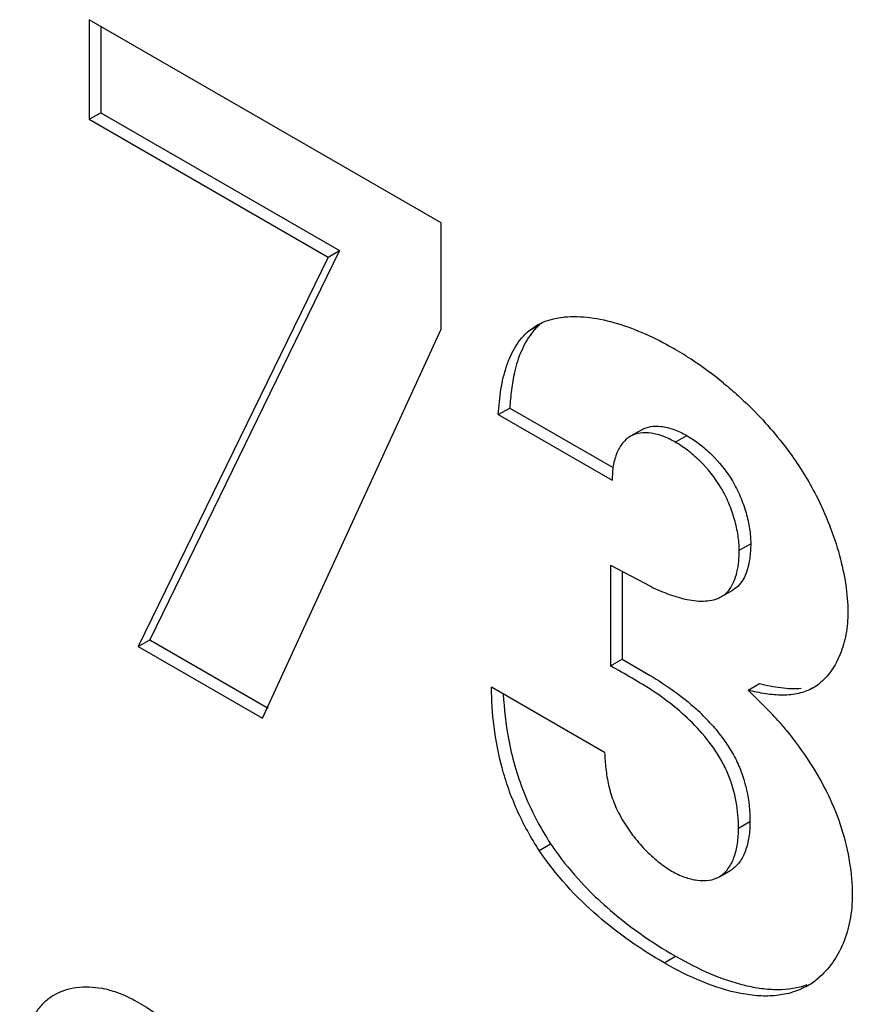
# Model space of a CAD drawing. Header units: inches. Extents: x 0 to 34, y 0 to 22.
# Tile 53 of 126: x 22.922 to 23.076, y 9.932 to 10.114. Entities that reach past the tile are written whole.
import ezdxf

# ---------------------------------------------------------------- set-up
doc = ezdxf.new("R2010")
doc.units = ezdxf.units.IN
doc.header["$LTSCALE"] = 1.87
doc.header["$MEASUREMENT"] = 0
doc.layers.get('0').update_dxf_attribs({"linetype": 'CONTINUOUS'})

msp = doc.modelspace()

# ---------------------------------------------------------------- linework, layer by layer
at = {"color": 7, "linetype": 'CONTINUOUS'}
for p, q in [((23.0002540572, 10.0765178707), (22.9351904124, 10.1140848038)), ((22.9351904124, 10.1140848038), (22.9351904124, 10.0956575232)), ((22.9373117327, 10.11285998), (22.9373117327, 10.096882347)), ((22.9351904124, 10.0956575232), (22.9373117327, 10.096882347)), ((22.9351904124, 10.0956575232), (22.9793462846, 10.070162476)), ((22.9373117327, 10.096882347), (22.9814676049, 10.0713872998)), ((23.0002540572, 10.0568171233), (23.0002540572, 10.0765178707)), ((22.9793462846, 10.070162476), (22.9442629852, 9.9981273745)), ((22.9814676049, 10.0713872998), (22.9463843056, 9.9993521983)), ((22.9793462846, 10.070162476), (22.9814676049, 10.0713872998)), ((23.0164713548, 10.0565117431), (23.0179035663, 10.0574971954)), ((23.0164713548, 10.0565117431), (23.0179722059, 10.0573783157)), ((22.9672419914, 9.9848595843), (23.0002540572, 10.0568171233)), ((23.0108321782, 10.0410195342), (23.0129534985, 10.042244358)), ((23.0108321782, 10.0410195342), (23.0318744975, 10.0288699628)), ((23.0129534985, 10.042244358), (23.0319563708, 10.0312723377)), ((23.0373923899, 10.0382379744), (23.0352710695, 10.0370131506)), ((23.0435653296, 10.0359397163), (23.04568665, 10.03716454)), ((23.0319622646, 10.0305638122), (23.0318744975, 10.0288699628)), ((23.0554005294, 10.0159179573), (23.0575218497, 10.0171427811)), ((23.0316054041, 10.0131449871), (23.0316054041, 9.9945521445)), ((23.0316054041, 10.0131449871), (23.0390855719, 10.0091989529)), ((23.0337267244, 10.0120259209), (23.0337267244, 9.9957769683)), ((23.0521072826, 10.0073496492), (23.054228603, 10.008574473)), ((22.9442629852, 9.9981273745), (22.9463843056, 9.9993521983)), ((22.9463843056, 9.9993521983), (22.9683027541, 9.9866967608)), ((22.9442629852, 9.9981273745), (22.9672419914, 9.9848595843)), ((23.0316054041, 9.9945521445), (23.0337267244, 9.9957769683)), ((23.0337267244, 9.9957769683), (23.0389114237, 9.9927684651)), ((23.0305025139, 9.9785114), (23.0095947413, 9.9905832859)), ((23.0570504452, 9.9900255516), (23.0591717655, 9.9912503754)), ((23.0570504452, 9.9900255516), (23.061331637, 9.9857852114)), ((23.0552659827, 9.9645342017), (23.057387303, 9.9657590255)), ((23.0183992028, 9.960405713), (23.0205205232, 9.9616305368)), ((23.0517301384, 9.9555312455), (23.0538514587, 9.9567560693)), ((23.0415039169, 9.9396014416), (23.0436252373, 9.9408262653))]:
    msp.add_line(p, q, dxfattribs=at)
for centre, radius, start, end in [((23.0101137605, 9.9961429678), 0.066046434, 56.574163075, 59.984098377), ((23.0068750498, 9.9911968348), 0.0719585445, 50.6415854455, 56.5913508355), ((23.0641185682, 9.9989298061), 0.009782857, 300.0608777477, 308.2563803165), ((23.0699585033, 9.9917974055), 0.0582419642, 182.4410734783, 190.5952056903), ((23.020774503, 9.9574328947), 0.0394965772, 42.1822946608, 47.4268837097), ((23.0125739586, 9.9404989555), 0.0665443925, 41.3362061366, 42.8860136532), ((23.0609698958, 9.9475366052), 0.0140637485, 300.0734515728, 310.0160468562), ((22.9342141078, 9.9170513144), 0.0181363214, 74.9214114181, 79.5854547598)]:
    msp.add_arc(centre, radius, start, end, dxfattribs=at)
for points, knots in [([(23.0178999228, 10.0575035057), (23.0186704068, 10.0579483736), (23.0203666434, 10.0586602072), (23.0221685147, 10.0589924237), (23.0230944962, 10.0590847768)], [0, 0, 0, 0, 0.4887701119, 1, 1, 1, 1]), ([(23.0230944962, 10.0590847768), (23.0246521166, 10.0592401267), (23.0279703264, 10.0591111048), (23.0329915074, 10.0579626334), (23.0381348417, 10.0560132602), (23.0414914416, 10.0542909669), (23.0431528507, 10.0533316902)], [0, 0, 0, 0, 0.2219843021, 0.4661018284, 0.727940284, 1, 1, 1, 1]), ([(23.0185926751, 10.0577365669), (23.0179973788, 10.0572354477), (23.0165981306, 10.0557356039), (23.0149277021, 10.0527229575), (23.0141432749, 10.0501963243), (23.0138333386, 10.0488553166)], [0, 0, 0, 0, 0.2282477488, 0.5962787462, 1, 1, 1, 1]), ([(23.0108321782, 10.0410195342), (23.0109695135, 10.0425811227), (23.011203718, 10.0456242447), (23.012220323, 10.049930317), (23.013870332, 10.0536730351), (23.0155308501, 10.0557200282), (23.0164713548, 10.0565117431)], [0, 0, 0, 0, 0.278395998, 0.5412280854, 0.7816729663, 1, 1, 1, 1]), ([(23.0138333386, 10.0488553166), (23.0135869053, 10.0477890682), (23.0132200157, 10.0455892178), (23.013052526, 10.0433703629), (23.0129534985, 10.042244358)], [0, 0, 0, 0, 0.4919101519, 1, 1, 1, 1]), ([(23.0525089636, 10.0468347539), (23.0534382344, 10.0460736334), (23.0571834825, 10.0428500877), (23.060606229, 10.0392460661), (23.0629437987, 10.0363265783)], [0, 0, 0, 0, 0.2430964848, 1, 1, 1, 1]), ([(23.0373923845, 10.0382379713), (23.0378942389, 10.0385277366), (23.0390690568, 10.0389188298), (23.0402921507, 10.038917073), (23.0409162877, 10.0388490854)], [0, 0, 0, 0, 0.4799856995, 1, 1, 1, 1]), ([(23.0409162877, 10.0388490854), (23.0417193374, 10.0387616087), (23.0433799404, 10.0383409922), (23.0449182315, 10.0376082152), (23.04568665, 10.03716454)], [0, 0, 0, 0, 0.4765479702, 1, 1, 1, 1]), ([(23.0352710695, 10.0370131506), (23.0347212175, 10.0366956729), (23.0337113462, 10.0357771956), (23.0330607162, 10.0345991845), (23.0327923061, 10.0339597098)], [0, 0, 0, 0, 0.4779454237, 1, 1, 1, 1]), ([(23.0435653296, 10.0359397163), (23.0428468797, 10.0363545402), (23.0414060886, 10.0370494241), (23.039197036, 10.0376569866), (23.0371009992, 10.0377303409), (23.0358132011, 10.0373261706), (23.0352710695, 10.0370131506)], [0, 0, 0, 0, 0.285874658, 0.548315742, 0.7842832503, 1, 1, 1, 1]), ([(23.04568665, 10.03716454), (23.046477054, 10.0367081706), (23.0480586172, 10.0356399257), (23.0510925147, 10.0330146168), (23.0537396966, 10.0297104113), (23.055642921, 10.0259009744), (23.0566971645, 10.0229217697), (23.0573504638, 10.0199946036), (23.0575218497, 10.018063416), (23.0575218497, 10.0171427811)], [0, 0, 0, 0, 0.1129600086, 0.2353958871, 0.4959303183, 0.6296304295, 0.7611193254, 0.8860572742, 1, 1, 1, 1]), ([(23.0554005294, 10.0159179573), (23.0554005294, 10.0168385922), (23.0552291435, 10.0187697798), (23.0545758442, 10.0216969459), (23.0535216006, 10.0246761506), (23.0516183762, 10.0284855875), (23.0489711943, 10.031789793), (23.0459372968, 10.0344151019), (23.0443557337, 10.0354833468), (23.0435653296, 10.0359397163)], [0, 0, 0, 0, 0.1139427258, 0.2388806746, 0.3703695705, 0.5040696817, 0.7646041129, 0.8870399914, 1, 1, 1, 1]), ([(23.0629437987, 10.0363265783), (23.0635782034, 10.0355342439), (23.0660647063, 10.0322785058), (23.0682310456, 10.0287749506), (23.0696319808, 10.0260304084)], [0, 0, 0, 0, 0.2477809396, 1, 1, 1, 1]), ([(23.0327923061, 10.0339597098), (23.0326849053, 10.0337038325), (23.0322813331, 10.0326069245), (23.0320561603, 10.0314490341), (23.0319622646, 10.0305638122)], [0, 0, 0, 0, 0.2376513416, 1, 1, 1, 1]), ([(23.0696319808, 10.0260304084), (23.0705433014, 10.0242450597), (23.0721643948, 10.0206267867), (23.074001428, 10.0151096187), (23.0751722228, 10.0097288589), (23.075483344, 10.006183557), (23.075483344, 10.0044879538)], [0, 0, 0, 0, 0.2672461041, 0.5275683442, 0.773935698, 1, 1, 1, 1]), ([(23.0575218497, 10.0171427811), (23.0575218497, 10.016677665), (23.0574931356, 10.0157595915), (23.0573349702, 10.0142051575), (23.0569985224, 10.0125461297), (23.0563766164, 10.0108779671), (23.0554847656, 10.0094921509), (23.0546623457, 10.0088248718), (23.0542283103, 10.008574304)], [0, 0, 0, 0, 0.1457959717, 0.2876538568, 0.4894387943, 0.6747038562, 0.8429026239, 1, 1, 1, 1]), ([(23.0521068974, 10.0073494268), (23.0523951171, 10.0075158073), (23.0529491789, 10.0079139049), (23.0537714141, 10.0088399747), (23.054491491, 10.0101810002), (23.0552327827, 10.0125917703), (23.0554005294, 10.0145681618), (23.0554005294, 10.0159179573)], [0, 0, 0, 0, 0.1043473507, 0.2119919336, 0.3856710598, 0.5767749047, 1, 1, 1, 1]), ([(23.0390855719, 10.0091989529), (23.0401919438, 10.0086754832), (23.0423688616, 10.0077305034), (23.0446494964, 10.0070433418), (23.0457741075, 10.006818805)], [0, 0, 0, 0, 0.5162718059, 1, 1, 1, 1]), ([(23.0457741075, 10.006818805), (23.0463423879, 10.0067053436), (23.0474695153, 10.0065378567), (23.0496181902, 10.0064800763), (23.0512252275, 10.0068404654), (23.0521068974, 10.0073494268)], [0, 0, 0, 0, 0.2691416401, 0.5271859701, 1, 1, 1, 1]), ([(23.075483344, 10.0044879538), (23.075483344, 10.0031078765), (23.0752618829, 10.000447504), (23.0742315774, 9.996741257), (23.0725747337, 9.9935984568), (23.0710255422, 9.9919166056), (23.0701759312, 9.9912478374)], [0, 0, 0, 0, 0.2814691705, 0.541080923, 0.7794782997, 1, 1, 1, 1]), ([(23.0552659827, 9.9645342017), (23.0552659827, 9.9661520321), (23.05495688, 9.969541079), (23.0537786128, 9.9737140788), (23.0521917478, 9.9769668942), (23.0502217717, 9.9800752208), (23.0473493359, 9.9835209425), (23.0435433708, 9.9870039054), (23.0383555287, 9.9907442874), (23.034261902, 9.9930183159), (23.0316054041, 9.9945521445)], [0, 0, 0, 0, 0.1203476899, 0.2517679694, 0.3199342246, 0.3889585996, 0.5251015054, 0.6521751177, 0.7718131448, 1, 1, 1, 1]), ([(23.0389114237, 9.9927684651), (23.0403911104, 9.9918772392), (23.0433803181, 9.989967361), (23.0461576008, 9.9877479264), (23.0474951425, 9.9865187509)], [0, 0, 0, 0, 0.4874143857, 1, 1, 1, 1]), ([(23.0183992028, 9.960405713), (23.0168466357, 9.9627765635), (23.0148070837, 9.9665087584), (23.0127227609, 9.9717015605), (23.0111300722, 9.9768303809), (23.0099077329, 9.9831260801), (23.0095947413, 9.9881609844), (23.0095947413, 9.9905832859)], [0, 0, 0, 0, 0.2668165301, 0.3982256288, 0.5264118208, 0.7719419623, 1, 1, 1, 1]), ([(23.0690189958, 9.9904628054), (23.0686110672, 9.9902272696), (23.0677544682, 9.9898156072), (23.0658979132, 9.9892590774), (23.0633713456, 9.989036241), (23.0602353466, 9.9893261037), (23.0581225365, 9.9897655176), (23.0570504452, 9.9900255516)], [0, 0, 0, 0, 0.1152718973, 0.231448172, 0.472704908, 0.7300356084, 1, 1, 1, 1]), ([(23.0591717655, 9.9912503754), (23.0604721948, 9.9909349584), (23.0630169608, 9.9904216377), (23.065629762, 9.9902992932), (23.0668793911, 9.9904098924)], [0, 0, 0, 0, 0.5161264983, 1, 1, 1, 1]), ([(23.0625386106, 9.9844499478), (23.0630738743, 9.9838414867), (23.065194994, 9.9813401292), (23.0671350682, 9.9786843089), (23.068473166, 9.976609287)], [0, 0, 0, 0, 0.2471121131, 1, 1, 1, 1]), ([(23.0500419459, 9.9839545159), (23.0507256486, 9.983199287), (23.0520420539, 9.9816237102), (23.0537927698, 9.9790918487), (23.0552440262, 9.9763929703), (23.0559509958, 9.974488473), (23.0562426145, 9.9735303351)], [0, 0, 0, 0, 0.2500049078, 0.5031663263, 0.7542163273, 1, 1, 1, 1]), ([(23.0127095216, 9.9810885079), (23.0133426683, 9.9777181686), (23.0147817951, 9.972651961), (23.017714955, 9.9662557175), (23.0195318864, 9.9631402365), (23.0205205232, 9.9616305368)], [0, 0, 0, 0, 0.4879256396, 0.7432379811, 1, 1, 1, 1]), ([(23.0305025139, 9.9785114), (23.0305398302, 9.9775221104), (23.0306796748, 9.9754883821), (23.0311906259, 9.9723919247), (23.0321406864, 9.9692258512), (23.0336538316, 9.9661315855), (23.0356111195, 9.9632113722), (23.0378686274, 9.9605672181), (23.0402826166, 9.9583234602), (23.0420153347, 9.9570904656), (23.0428847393, 9.9565884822)], [0, 0, 0, 0, 0.1130688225, 0.2325632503, 0.3577471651, 0.4891539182, 0.6243541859, 0.7582829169, 0.8853407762, 1, 1, 1, 1]), ([(23.068473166, 9.976609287), (23.0697124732, 9.9746968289), (23.0719758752, 9.9707603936), (23.074446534, 9.9645339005), (23.0759305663, 9.9583228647), (23.0763083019, 9.9542005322), (23.0763083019, 9.9522292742)], [0, 0, 0, 0, 0.2635913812, 0.5235534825, 0.7719921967, 1, 1, 1, 1]), ([(23.0562426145, 9.9735303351), (23.0564444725, 9.9728671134), (23.0571028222, 9.9703256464), (23.057387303, 9.9676896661), (23.057387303, 9.9657590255)], [0, 0, 0, 0, 0.2642097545, 1, 1, 1, 1]), ([(23.0517301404, 9.9555312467), (23.0523507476, 9.9558895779), (23.0534773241, 9.9569688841), (23.0545399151, 9.9591463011), (23.0551449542, 9.961727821), (23.0552659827, 9.9635757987), (23.0552659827, 9.9645342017)], [0, 0, 0, 0, 0.2137239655, 0.4499838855, 0.7141698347, 1, 1, 1, 1]), ([(23.057387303, 9.9657590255), (23.057387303, 9.9648006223), (23.0572662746, 9.9629526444), (23.0566612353, 9.9603711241), (23.0555986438, 9.958193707), (23.054472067, 9.9571144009), (23.0538514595, 9.9567560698)], [0, 0, 0, 0, 0.2858301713, 0.5500161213, 0.7862760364, 1, 1, 1, 1]), ([(23.0415039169, 9.9396014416), (23.0371897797, 9.9420923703), (23.0285761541, 9.9480732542), (23.0214201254, 9.9558710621), (23.0183992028, 9.960405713)], [0, 0, 0, 0, 0.4776064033, 1, 1, 1, 1]), ([(23.0205205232, 9.9616305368), (23.0209897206, 9.9609262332), (23.022907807, 9.9581914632), (23.025074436, 9.9556336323), (23.0267965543, 9.9538305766)], [0, 0, 0, 0, 0.2534067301, 1, 1, 1, 1]), ([(23.0428847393, 9.9565884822), (23.0436485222, 9.9561474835), (23.0451858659, 9.955416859), (23.0475471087, 9.9548021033), (23.0497815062, 9.9547592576), (23.0511514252, 9.9551971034), (23.0517301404, 9.9555312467)], [0, 0, 0, 0, 0.2853223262, 0.5474014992, 0.7838123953, 1, 1, 1, 1]), ([(23.0267965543, 9.9538305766), (23.0280909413, 9.952475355), (23.0332277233, 9.9475586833), (23.0390961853, 9.9434412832), (23.0436252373, 9.9408262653)], [0, 0, 0, 0, 0.2638082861, 1, 1, 1, 1]), ([(23.0763083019, 9.9522292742), (23.0763083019, 9.9506190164), (23.0760423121, 9.9475241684), (23.0747918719, 9.9432217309), (23.0728027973, 9.9395719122), (23.0709963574, 9.9375905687), (23.0700129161, 9.9367656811)], [0, 0, 0, 0, 0.2808679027, 0.5381021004, 0.776111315, 1, 1, 1, 1]), ([(23.0436252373, 9.9408262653), (23.0457041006, 9.9396259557), (23.0498523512, 9.9375111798), (23.0552522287, 9.9356256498), (23.0594712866, 9.934822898), (23.063351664, 9.9345470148), (23.0662360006, 9.9349579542), (23.0679741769, 9.9355849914)], [0, 0, 0, 0, 0.2813216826, 0.5443700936, 0.6670503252, 0.7834490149, 1, 1, 1, 1]), ([(23.0680173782, 9.9353660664), (23.0671538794, 9.9348674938), (23.0652870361, 9.9340537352), (23.0622393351, 9.9334590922), (23.0590041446, 9.9334174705), (23.0543748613, 9.9340395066), (23.048386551, 9.935967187), (23.0438056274, 9.9382724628), (23.0415039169, 9.9396014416)], [0, 0, 0, 0, 0.1068438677, 0.2160671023, 0.3306333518, 0.4520124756, 0.7152008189, 1, 1, 1, 1]), ([(22.9287372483, 9.933700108), (22.9299715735, 9.9344127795), (22.9329134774, 9.9353287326), (22.9359523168, 9.9351715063), (22.9374925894, 9.934888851)], [0, 0, 0, 0, 0.4764816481, 1, 1, 1, 1]), ([(22.9223289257, 9.914857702), (22.9223289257, 9.9168327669), (22.9224661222, 9.920652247), (22.9232104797, 9.9252826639), (22.9243446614, 9.9285775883), (22.9254573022, 9.9306918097), (22.9269079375, 9.9324513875), (22.9281065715, 9.9333359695), (22.9287372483, 9.933700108)], [0, 0, 0, 0, 0.28528375, 0.5515351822, 0.6734003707, 0.7872254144, 0.8948093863, 1, 1, 1, 1]), ([(22.9389321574, 9.9345632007), (22.9393639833, 9.9344472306), (22.941144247, 9.9339011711), (22.9428468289, 9.9331103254), (22.9440714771, 9.9324032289)], [0, 0, 0, 0, 0.2402292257, 1, 1, 1, 1]), ([(22.9440714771, 9.9324032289), (22.9446397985, 9.9320750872), (22.9470003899, 9.9306452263), (22.9492265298, 9.92898515), (22.9507932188, 9.9275810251)], [0, 0, 0, 0, 0.2377656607, 1, 1, 1, 1])]:
    msp.add_open_spline(points, degree=3, knots=knots, dxfattribs=at)

doc.saveas('drawing.dxf')
